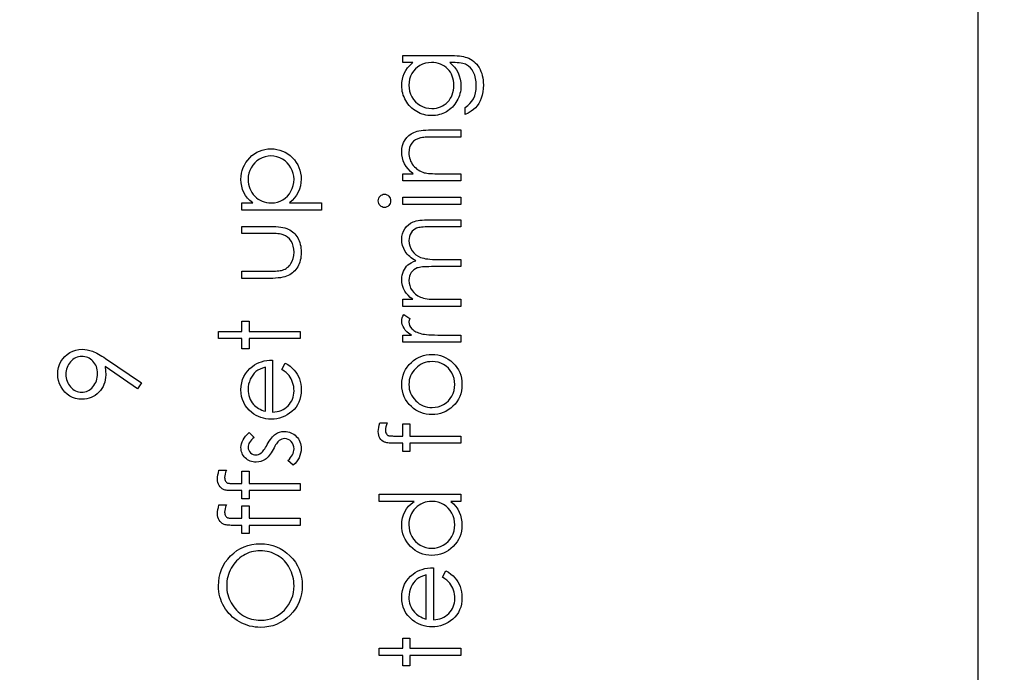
# Model space of a CAD drawing. Header units: inches. Extents: x 0.1 to 87.3, y 0.1 to 33.9.
# Tile 55 of 161: x 19.4 to 20.6, y 20.3 to 21.1. Entities that reach past the tile are written whole.
import ezdxf

# ---------------------------------------------------------------- set-up
doc = ezdxf.new("R2010")
doc.units = ezdxf.units.IN
doc.header["$MEASUREMENT"] = 0
doc.layers.add('DIMENSIONS', color=171, linetype='Continuous')
doc.layers.add('STATION_LINES', color=231, linetype='Continuous')
doc.styles.add('SLDTEXTSTYLE0', font='TXT', dxfattribs={"width": 0.75})
doc.dimstyles.new('SLDDIMSTYLE3', dxfattribs={"dimtxt": 0.125, "dimasz": 0.13, "dimexe": 0, "dimexo": 0.0625, "dimgap": 0.03125, "dimtad": 0, "dimtih": 1, "dimtoh": 1, "dimdec": 4, "dimlfac": 1.333333, "dimrnd": 1e-09, "dimzin": 12, "dimdsep": 46, "dimtxsty": 'SLDTEXTSTYLE0', "dimsah": 1, "dimcen": 0.09, "dimadec": 0, "dimazin": 3, "dimtfac": 1, "dimtdec": 4, "dimtofl": 0, "dimtmove": 0, "dimatfit": 3, "dimfxl": 0, "dimfrac": 2, "dimtolj": 1, "dimtzin": 12, "dimarcsym": 0})

# ---------------------------------------------------------------- blocks, each defined once
blk = doc.blocks.new('_D_6')
at = {"layer": 'DIMENSIONS'}
for p, q in [((1.8075, 22.5336), (1.8075, 18.1371)), ((31.7987, 22.2074), (31.7987, 18.1371)), ((1.8075, 18.2621), (17.0853, 18.2621)), ((31.7987, 18.2621), (17.7325, 18.2621))]:
    blk.add_line(p, q, dxfattribs=at)
for centre, start, end in [((17.3071, 18.2494), 153.4349, 206.5651), ((17.5106, 18.2494), 333.4349, 26.5651)]:
    blk.add_arc(centre, 0.2219, start, end, dxfattribs=at)
for points in [[(1.8075, 18.2621), (1.9375, 18.2421), (1.9375, 18.2821)], [(31.7987, 18.2621), (31.6687, 18.2821), (31.6687, 18.2421)]]:
    blk.add_solid(points, dxfattribs=at)
at = {"layer": 'DIMENSIONS', "insert": (17.1087, 18.3113), "char_height": 0.125, "attachment_point": 1, "style": 'SLDTEXTSTYLE0'}
blk.add_mtext('39.9883', dxfattribs=at)

msp = doc.modelspace()

# ---------------------------------------------------------------- linework, layer by layer
at = {"color": 7, "linetype": 'Continuous', "flags": 128}
for points in [[(19.900976, 21.029302), (19.900969, 21.037716), (19.900969, 21.037716), (19.955338, 21.037716), (19.955338, 21.037716), (19.958812, 21.037678), (19.962042, 21.037566), (19.965028, 21.037359), (19.96777, 21.037096), (19.970287, 21.036739), (19.97254, 21.036307), (19.974568, 21.0358), (19.976353, 21.035218), (19.976353, 21.035218), (19.978644, 21.034279), (19.980785, 21.03319), (19.982794, 21.03195), (19.984672, 21.030542), (19.986419, 21.028964), (19.988034, 21.027255), (19.989499, 21.025377), (19.990832, 21.02333), (19.992034, 21.021171), (19.993067, 21.018898), (19.993931, 21.016513), (19.994644, 21.014015), (19.995208, 21.011424), (19.995602, 21.008719), (19.995846, 21.005902), (19.995921, 21.002992), (19.995921, 21.002992), (19.995771, 20.998747), (19.995302, 20.994728), (19.994513, 20.990916), (19.993405, 20.987329), (19.992034, 20.984024), (19.990456, 20.981038), (19.988672, 20.97839), (19.986663, 20.976042), (19.984296, 20.973901), (19.981461, 20.971854), (19.978118, 20.969882), (19.974287, 20.968004), (19.974287, 20.968004), (19.974287, 20.976418), (19.974287, 20.976418), (19.977442, 20.97854), (19.980146, 20.980963), (19.982418, 20.983667), (19.984259, 20.986653), (19.985686, 20.989977), (19.9867, 20.993677), (19.987301, 20.997733), (19.987508, 21.002184), (19.987508, 21.002184), (19.987301, 21.006579), (19.9867, 21.010616), (19.985686, 21.014297), (19.984259, 21.017621), (19.982531, 21.020551), (19.980616, 21.02303), (19.978475, 21.025039), (19.976127, 21.026617), (19.974794, 21.027255), (19.973273, 21.0278), (19.971545, 21.028251), (19.969629, 21.028626), (19.967488, 21.028927), (19.96516, 21.029133), (19.962624, 21.029265), (19.959901, 21.029302), (19.959901, 21.029302), (19.956352, 21.029302), (19.956352, 21.029302), (19.959338, 21.026673), (19.961967, 21.023781), (19.964202, 21.020607), (19.96608, 21.017152), (19.967563, 21.013508), (19.968634, 21.009752), (19.969272, 21.005902), (19.969479, 21.001921), (19.969479, 21.001921), (19.969404, 20.999574), (19.969197, 20.997264), (19.968822, 20.994991), (19.968315, 20.992756), (19.967657, 20.990559), (19.966869, 20.988399), (19.965911, 20.986259), (19.964822, 20.984174), (19.963601, 20.982164), (19.962286, 20.980268), (19.960878, 20.978484), (19.959357, 20.976812), (19.957742, 20.975272), (19.956033, 20.973845), (19.954211, 20.97253), (19.952295, 20.971328), (19.950305, 20.970277), (19.948258, 20.969357), (19.946173, 20.968568), (19.944032, 20.967929), (19.941854, 20.967441), (19.939619, 20.967084), (19.937328, 20.966878), (19.934999, 20.966802), (19.934999, 20.966802), (19.93267, 20.966878), (19.93036, 20.967103), (19.928107, 20.96746), (19.925891, 20.967986), (19.923712, 20.968643), (19.921571, 20.96945), (19.919487, 20.970408), (19.917421, 20.971516), (19.91543, 20.972756), (19.913552, 20.974108), (19.911787, 20.975573), (19.910115, 20.97715), (19.908557, 20.97884), (19.90711, 20.980643), (19.905758, 20.982559), (19.904519, 20.984587), (19.903411, 20.98669), (19.902434, 20.988813), (19.901627, 20.990972), (19.900951, 20.993151), (19.900444, 20.995367), (19.900068, 20.99762), (19.899843, 20.999893), (19.899767, 21.002184), (19.899767, 21.002184), (19.899955, 21.005959), (19.9005, 21.009602), (19.901401, 21.013114), (19.902678, 21.016494), (19.904406, 21.019781), (19.906697, 21.02303), (19.909552, 21.026185), (19.912951, 21.029302), (19.912951, 21.029302), (19.900969, 21.029302)], [(19.908185, 21.00286), (19.908406, 20.999179), (19.909082, 20.99563), (19.91019, 20.992231), (19.911749, 20.988944), (19.913721, 20.985902), (19.916031, 20.983216), (19.918679, 20.980869), (19.921665, 20.978859), (19.924895, 20.977263), (19.928257, 20.976136), (19.931731, 20.975441), (19.935337, 20.975216), (19.935337, 20.975216), (19.93806, 20.975329), (19.94067, 20.975685), (19.943168, 20.976286), (19.945534, 20.977113), (19.947769, 20.978164), (19.949891, 20.97946), (19.951901, 20.981), (19.953779, 20.982765), (19.955488, 20.984719), (19.956972, 20.986822), (19.958211, 20.989076), (19.959244, 20.991442), (19.960033, 20.993958), (19.960615, 20.996625), (19.960953, 20.999423), (19.961066, 21.002353), (19.961066, 21.002353), (19.960953, 21.00532), (19.960615, 21.008137), (19.960051, 21.010804), (19.959263, 21.013321), (19.958249, 21.015687), (19.95699, 21.017903), (19.955525, 21.019988), (19.953835, 21.021903), (19.951957, 21.023631), (19.949929, 21.025133), (19.947769, 21.02641), (19.945478, 21.027462), (19.943037, 21.02827), (19.940445, 21.028833), (19.937722, 21.02919), (19.934849, 21.029302), (19.934849, 21.029302), (19.931111, 21.029096), (19.9276, 21.028457), (19.924275, 21.027387), (19.921158, 21.025903), (19.918303, 21.024025), (19.915787, 21.02179), (19.913552, 21.019218), (19.911655, 21.016269), (19.910134, 21.013095), (19.909045, 21.009809), (19.908406, 21.006391), (19.908181, 21.00286)], [(19.900976, 20.889879), (19.900969, 20.898293), (19.900969, 20.898293), (19.913327, 20.898293), (19.913327, 20.898293), (19.910021, 20.901053), (19.907204, 20.903946), (19.904857, 20.906988), (19.902998, 20.910181), (19.901589, 20.913505), (19.900575, 20.916979), (19.899974, 20.920603), (19.899767, 20.92436), (19.899767, 20.92436), (19.900012, 20.928153), (19.900744, 20.931721), (19.901946, 20.935064), (19.903636, 20.938182), (19.90574, 20.940999), (19.908181, 20.94344), (19.910942, 20.945468), (19.914059, 20.947102), (19.915824, 20.947778), (19.917796, 20.94836), (19.920012, 20.948849), (19.922454, 20.949262), (19.925121, 20.949562), (19.928013, 20.949788), (19.931149, 20.949938), (19.934492, 20.949975), (19.934492, 20.949975), (19.969479, 20.949975), (19.969479, 20.949975), (19.969479, 20.941562), (19.969479, 20.941562), (19.937252, 20.941562), (19.937252, 20.941562), (19.934454, 20.941543), (19.9319, 20.941506), (19.92959, 20.941431), (19.927524, 20.941318), (19.925684, 20.941168), (19.924106, 20.940999), (19.922754, 20.940792), (19.921665, 20.940567), (19.921665, 20.940567), (19.91851, 20.939609), (19.915787, 20.938276), (19.913458, 20.936585), (19.911561, 20.934538), (19.910078, 20.932134), (19.909026, 20.929393), (19.908388, 20.926313), (19.908181, 20.922895), (19.908181, 20.922895), (19.908256, 20.920866), (19.9085, 20.918895), (19.908913, 20.91696), (19.909496, 20.915101), (19.910228, 20.913279), (19.911111, 20.911514), (19.912181, 20.909805), (19.913402, 20.908152), (19.914754, 20.906594), (19.916162, 20.905185), (19.917665, 20.903908), (19.919242, 20.902762), (19.920895, 20.901767), (19.922623, 20.900903), (19.924444, 20.900171), (19.926322, 20.899589), (19.926322, 20.899589), (19.927712, 20.899288), (19.929365, 20.899025), (19.931262, 20.8988), (19.93344, 20.898612), (19.935863, 20.898481), (19.938548, 20.898368), (19.941497, 20.898312), (19.944708, 20.898293), (19.944708, 20.898293), (19.969479, 20.898293), (19.969479, 20.898293), (19.969479, 20.889879), (19.969479, 20.889879), (19.900969, 20.889879)], [(19.711588, 20.855625), (19.711586, 20.864038), (19.711586, 20.864038), (19.724263, 20.864038), (19.724263, 20.864038), (19.720901, 20.866799), (19.718009, 20.869747), (19.715624, 20.872902), (19.713708, 20.876264), (19.712262, 20.879832), (19.71121, 20.883588), (19.710591, 20.887551), (19.710384, 20.89172), (19.710384, 20.89172), (19.710553, 20.895363), (19.711023, 20.898894), (19.71183, 20.902274), (19.712976, 20.905523), (19.714422, 20.908641), (19.716206, 20.911608), (19.718309, 20.914462), (19.720732, 20.917167), (19.72338, 20.919646), (19.726178, 20.921787), (19.729089, 20.923608), (19.732131, 20.925092), (19.735324, 20.926256), (19.738629, 20.927083), (19.742085, 20.927571), (19.745653, 20.92774), (19.745653, 20.92774), (19.749296, 20.927571), (19.752808, 20.927083), (19.75617, 20.926275), (19.7594, 20.925129), (19.762499, 20.923646), (19.765447, 20.921843), (19.768245, 20.919721), (19.770912, 20.917261), (19.773354, 20.914575), (19.775457, 20.911758), (19.777241, 20.908791), (19.778706, 20.905711), (19.779833, 20.902481), (19.78064, 20.899119), (19.781129, 20.895607), (19.781298, 20.891983), (19.781298, 20.891983), (19.781091, 20.887907), (19.780453, 20.883982), (19.779382, 20.880245), (19.77788, 20.876658), (19.775964, 20.873259), (19.773617, 20.87001), (19.770856, 20.866949), (19.767682, 20.864038), (19.767682, 20.864038), (19.805336, 20.864038), (19.805336, 20.864038), (19.805336, 20.855625), (19.805336, 20.855625), (19.711586, 20.855625)], [(19.718804, 20.891645), (19.71891, 20.88879), (19.719286, 20.886048), (19.719887, 20.883419), (19.720751, 20.880902), (19.72184, 20.878499), (19.723173, 20.876226), (19.72477, 20.874048), (19.726591, 20.872001), (19.728601, 20.870142), (19.730723, 20.868526), (19.732977, 20.867155), (19.735343, 20.866029), (19.737822, 20.865165), (19.740432, 20.864545), (19.743155, 20.864169), (19.745991, 20.864038), (19.745991, 20.864038), (19.74971, 20.864263), (19.753221, 20.864921), (19.756546, 20.866029), (19.759682, 20.867587), (19.762574, 20.869559), (19.765128, 20.871926), (19.767382, 20.874668), (19.769316, 20.877785), (19.770875, 20.881147), (19.772002, 20.884602), (19.772659, 20.888133), (19.772884, 20.891776), (19.772884, 20.891776), (19.772659, 20.895344), (19.771983, 20.8988), (19.770875, 20.902161), (19.769297, 20.905392), (19.767325, 20.908415), (19.764997, 20.91112), (19.762292, 20.913486), (19.75925, 20.915533), (19.755982, 20.917186), (19.752658, 20.918387), (19.74924, 20.919082), (19.745747, 20.919326), (19.745747, 20.919326), (19.742235, 20.919101), (19.738817, 20.918387), (19.735474, 20.917223), (19.732244, 20.91557), (19.729239, 20.913542), (19.726573, 20.911176), (19.724281, 20.90849), (19.722328, 20.905486), (19.720788, 20.902237), (19.71968, 20.898856), (19.719023, 20.895326), (19.718798, 20.891645)], [(19.872126, 20.866404), (19.872255, 20.867963), (19.872649, 20.869409), (19.873325, 20.870742), (19.874245, 20.871944), (19.875353, 20.872959), (19.876593, 20.873672), (19.877926, 20.874104), (19.879372, 20.874254), (19.879372, 20.874254), (19.880781, 20.874104), (19.882095, 20.873672), (19.883316, 20.872959), (19.884424, 20.871944), (19.885344, 20.870742), (19.886021, 20.869409), (19.886415, 20.867963), (19.886546, 20.866404), (19.886546, 20.866404), (19.886415, 20.864864), (19.886021, 20.863456), (19.885344, 20.862122), (19.884424, 20.860921), (19.883316, 20.859925), (19.882095, 20.859212), (19.880781, 20.85878), (19.879372, 20.858629), (19.879372, 20.858629), (19.877926, 20.85878), (19.876593, 20.859212), (19.875353, 20.859925), (19.874245, 20.860921), (19.873325, 20.862122), (19.872649, 20.863456), (19.872255, 20.864864), (19.872123, 20.866404)], [(19.900976, 20.862235), (19.900969, 20.870649), (19.900969, 20.870649), (19.969479, 20.870649), (19.969479, 20.870649), (19.969479, 20.862235), (19.969479, 20.862235), (19.900969, 20.862235)], [(19.900976, 20.742043), (19.900969, 20.750456), (19.900969, 20.750456), (19.912876, 20.750456), (19.912876, 20.750456), (19.909796, 20.752785), (19.907167, 20.755151), (19.904988, 20.757536), (19.903242, 20.759959), (19.903242, 20.759959), (19.901721, 20.763358), (19.900631, 20.766851), (19.899993, 20.770419), (19.899767, 20.774082), (19.899767, 20.774082), (19.899899, 20.776561), (19.900256, 20.778964), (19.900876, 20.781312), (19.901739, 20.783584), (19.90281, 20.785744), (19.904031, 20.787678), (19.90542, 20.789425), (19.90696, 20.790946), (19.908763, 20.792317), (19.910942, 20.793613), (19.913439, 20.794796), (19.916313, 20.795885), (19.916313, 20.795885), (19.914341, 20.797012), (19.9125, 20.798214), (19.910773, 20.799491), (19.909176, 20.800824), (19.907693, 20.802233), (19.906322, 20.803698), (19.905082, 20.805238), (19.903974, 20.806853), (19.902134, 20.810196), (19.900819, 20.813689), (19.90003, 20.817276), (19.899767, 20.821013), (19.899767, 20.821013), (19.899993, 20.82445), (19.90065, 20.82768), (19.901758, 20.830703), (19.903317, 20.83352), (19.90527, 20.836056), (19.90758, 20.838253), (19.910247, 20.840093), (19.913252, 20.841577), (19.914942, 20.842197), (19.916839, 20.842723), (19.918942, 20.843173), (19.921233, 20.843549), (19.923712, 20.843831), (19.926398, 20.844037), (19.92929, 20.844169), (19.93237, 20.844206), (19.93237, 20.844206), (19.969479, 20.844206), (19.969479, 20.844206), (19.969479, 20.835793), (19.969479, 20.835793), (19.932332, 20.835793), (19.932332, 20.835793), (19.929703, 20.835774), (19.92728, 20.835699), (19.925083, 20.835567), (19.923092, 20.835398), (19.921308, 20.835173), (19.919749, 20.834891), (19.918397, 20.834572), (19.917271, 20.834196), (19.915317, 20.833257), (19.913571, 20.832037), (19.912031, 20.830534), (19.910679, 20.82875), (19.909589, 20.826741), (19.908801, 20.824525), (19.908331, 20.82214), (19.908181, 20.819548), (19.908181, 20.819548), (19.908425, 20.816374), (19.90912, 20.813351), (19.910303, 20.81044), (19.911937, 20.807679), (19.913965, 20.805163), (19.916313, 20.803022), (19.918979, 20.801238), (19.921947, 20.79981), (19.923637, 20.799228), (19.92559, 20.798721), (19.927806, 20.798308), (19.930304, 20.797951), (19.933027, 20.797688), (19.936032, 20.797482), (19.939299, 20.797369), (19.94283, 20.797331), (19.94283, 20.797331), (19.969479, 20.797331), (19.969479, 20.797331), (19.969479, 20.788918), (19.969479, 20.788918), (19.934642, 20.788918), (19.934642, 20.788918), (19.931694, 20.788899), (19.92897, 20.788824), (19.92651, 20.788692), (19.924294, 20.788523), (19.922322, 20.788298), (19.920613, 20.788035), (19.91913, 20.787716), (19.917909, 20.78734), (19.915806, 20.78642), (19.913928, 20.785199), (19.912275, 20.783678), (19.910829, 20.781875), (19.909665, 20.779847), (19.908838, 20.777612), (19.90835, 20.775208), (19.908181, 20.772617), (19.908181, 20.772617), (19.908406, 20.769574), (19.909101, 20.766626), (19.910247, 20.763771), (19.911843, 20.761029), (19.913834, 20.758513), (19.916144, 20.756334), (19.918754, 20.754513), (19.921684, 20.753048), (19.923336, 20.752447), (19.925196, 20.751921), (19.927261, 20.75147), (19.929534, 20.751114), (19.931994, 20.750813), (19.93468, 20.750625), (19.937553, 20.750494), (19.940652, 20.750456), (19.940652, 20.750456), (19.969479, 20.750456), (19.969479, 20.750456), (19.969479, 20.742043), (19.969479, 20.742043), (19.900969, 20.742043)], [(19.711588, 20.775096), (19.711586, 20.783509), (19.711586, 20.783509), (19.743362, 20.783509), (19.743362, 20.783509), (19.74616, 20.783528), (19.748714, 20.783584), (19.751062, 20.783697), (19.753184, 20.783847), (19.755062, 20.784035), (19.756733, 20.78426), (19.758161, 20.784523), (19.759381, 20.784843), (19.759381, 20.784843), (19.760902, 20.785406), (19.762349, 20.786063), (19.763701, 20.786852), (19.764978, 20.787735), (19.76618, 20.788749), (19.767288, 20.789876), (19.768321, 20.791096), (19.76926, 20.792448), (19.770837, 20.795397), (19.771983, 20.798627), (19.772659, 20.80212), (19.772884, 20.805876), (19.772884, 20.805876), (19.772659, 20.809632), (19.772002, 20.813088), (19.770893, 20.816243), (19.769354, 20.819097), (19.767457, 20.821595), (19.765259, 20.82368), (19.762799, 20.825351), (19.760057, 20.826591), (19.760057, 20.826591), (19.758931, 20.82691), (19.757541, 20.827192), (19.755869, 20.827436), (19.753916, 20.827642), (19.751681, 20.827793), (19.749184, 20.827886), (19.746404, 20.827962), (19.743362, 20.82798), (19.743362, 20.82798), (19.711586, 20.82798), (19.711586, 20.82798), (19.711586, 20.836394), (19.711586, 20.836394), (19.744939, 20.836394), (19.744939, 20.836394), (19.748339, 20.836337), (19.751531, 20.836187), (19.754517, 20.835924), (19.757278, 20.835549), (19.759813, 20.835079), (19.762123, 20.834497), (19.764227, 20.833802), (19.766123, 20.833013), (19.767851, 20.832112), (19.769485, 20.831117), (19.771025, 20.82999), (19.772471, 20.828788), (19.773804, 20.827454), (19.775063, 20.826027), (19.776208, 20.824487), (19.77726, 20.822835), (19.778199, 20.821088), (19.779025, 20.819229), (19.77972, 20.817257), (19.780284, 20.815191), (19.780734, 20.812994), (19.781053, 20.810703), (19.781241, 20.808318), (19.781298, 20.805801), (19.781298, 20.805801), (19.781241, 20.803303), (19.781053, 20.800899), (19.780734, 20.798608), (19.780284, 20.796411), (19.77972, 20.794326), (19.779025, 20.792355), (19.778199, 20.790477), (19.77726, 20.788711), (19.776208, 20.787059), (19.775044, 20.7855), (19.773804, 20.784054), (19.772452, 20.78272), (19.770987, 20.7815), (19.769429, 20.780392), (19.767776, 20.779378), (19.766029, 20.778476), (19.764114, 20.777687), (19.761973, 20.776992), (19.759588, 20.77641), (19.756996, 20.775941), (19.75416, 20.775565), (19.751118, 20.775302), (19.747832, 20.775152), (19.74432, 20.775096), (19.74432, 20.775096), (19.711586, 20.775096)], [(19.683942, 20.704182), (19.683942, 20.712596), (19.683942, 20.712596), (19.711586, 20.712596), (19.711586, 20.712596), (19.711586, 20.724615), (19.711586, 20.724615), (19.72, 20.724615), (19.72, 20.724615), (19.72, 20.712596), (19.72, 20.712596), (19.780096, 20.712596), (19.780096, 20.712596), (19.780096, 20.704182), (19.780096, 20.704182), (19.72, 20.704182), (19.72, 20.704182), (19.72, 20.692163), (19.72, 20.692163), (19.711586, 20.692163), (19.711586, 20.692163), (19.711586, 20.704182), (19.711586, 20.704182), (19.683942, 20.704182)], [(19.900976, 20.699975), (19.900969, 20.708389), (19.900969, 20.708389), (19.911054, 20.708389), (19.911054, 20.708389), (19.908275, 20.710305), (19.905909, 20.712276), (19.903955, 20.714286), (19.902415, 20.716352), (19.901251, 20.718474), (19.900425, 20.720652), (19.899937, 20.72285), (19.899767, 20.725103), (19.899767, 20.725103), (19.899918, 20.72685), (19.90035, 20.728653), (19.901082, 20.730512), (19.902115, 20.732427), (19.902115, 20.732427), (19.909402, 20.727808), (19.909402, 20.727808), (19.908876, 20.726587), (19.908481, 20.72546), (19.908256, 20.724427), (19.908181, 20.723507), (19.908181, 20.723507), (19.908406, 20.721497), (19.909082, 20.719507), (19.91019, 20.717572), (19.911768, 20.715657), (19.912726, 20.714737), (19.913815, 20.713873), (19.915036, 20.713084), (19.916369, 20.712333), (19.917815, 20.711638), (19.919411, 20.710999), (19.92112, 20.710417), (19.922942, 20.709891), (19.922942, 20.709891), (19.924576, 20.709535), (19.926604, 20.709234), (19.92897, 20.708971), (19.931731, 20.708765), (19.934849, 20.708596), (19.93836, 20.708483), (19.94221, 20.708408), (19.946455, 20.708389), (19.946455, 20.708389), (19.969479, 20.708389), (19.969479, 20.708389), (19.969479, 20.699975), (19.969479, 20.699975), (19.900969, 20.699975)], [(19.59312, 20.651899), (19.58844, 20.645175), (19.58844, 20.645175), (19.550335, 20.671242), (19.550335, 20.671242), (19.55088, 20.666247), (19.551049, 20.661382), (19.551049, 20.661382), (19.550917, 20.658434), (19.550542, 20.655617), (19.549922, 20.652894), (19.549039, 20.650302), (19.547913, 20.647805), (19.546542, 20.645438), (19.544908, 20.643166), (19.54303, 20.641025), (19.540964, 20.639072), (19.538786, 20.637363), (19.536494, 20.635936), (19.534091, 20.634752), (19.531555, 20.633851), (19.528907, 20.633194), (19.526147, 20.632799), (19.523273, 20.632668), (19.523273, 20.632668), (19.519348, 20.632912), (19.51563, 20.633626), (19.512099, 20.634828), (19.508756, 20.636499), (19.505695, 20.638621), (19.502953, 20.641138), (19.500531, 20.644067), (19.498427, 20.647391), (19.496737, 20.650978), (19.495535, 20.654697), (19.494803, 20.658547), (19.494559, 20.662509), (19.494559, 20.662509), (19.494803, 20.666397), (19.495498, 20.670134), (19.496681, 20.673721), (19.498333, 20.677158), (19.500418, 20.68035), (19.502859, 20.683167), (19.505695, 20.685628), (19.508888, 20.687731), (19.512343, 20.689402), (19.515911, 20.690604), (19.519574, 20.691318), (19.523367, 20.691562), (19.523367, 20.691562), (19.526316, 20.691412), (19.52932, 20.69098), (19.5324, 20.690229), (19.535555, 20.689196), (19.537189, 20.688557), (19.538917, 20.687787), (19.540701, 20.686905), (19.542579, 20.685909), (19.544551, 20.684801), (19.546579, 20.683581), (19.548701, 20.682228), (19.550899, 20.680764), (19.550899, 20.680764), (19.593116, 20.651899)], [(19.54144, 20.662941), (19.54134, 20.665176), (19.541095, 20.667279), (19.540664, 20.669289), (19.540063, 20.671167), (19.539293, 20.672951), (19.538354, 20.674622), (19.537246, 20.676162), (19.535969, 20.677608), (19.534579, 20.678904), (19.533095, 20.680031), (19.531555, 20.680989), (19.529959, 20.681759), (19.528269, 20.682379), (19.526522, 20.682811), (19.524701, 20.683055), (19.522804, 20.683149), (19.522804, 20.683149), (19.520907, 20.683055), (19.519085, 20.682773), (19.517339, 20.682285), (19.515649, 20.681609), (19.514033, 20.680745), (19.512493, 20.679693), (19.511029, 20.678435), (19.50962, 20.676989), (19.508343, 20.675411), (19.507235, 20.673759), (19.506296, 20.672012), (19.505545, 20.67019), (19.504944, 20.668294), (19.504512, 20.666303), (19.504268, 20.664237), (19.504174, 20.662077), (19.504174, 20.662077), (19.504268, 20.659936), (19.504512, 20.657889), (19.504944, 20.655918), (19.505545, 20.654021), (19.506296, 20.652199), (19.507235, 20.650453), (19.508343, 20.6488), (19.50962, 20.647222), (19.511029, 20.645776), (19.512493, 20.644537), (19.514033, 20.643485), (19.515649, 20.642621), (19.517339, 20.641945), (19.519085, 20.641457), (19.520907, 20.641175), (19.522804, 20.641081), (19.522804, 20.641081), (19.524701, 20.641175), (19.526522, 20.641476), (19.528269, 20.641983), (19.529959, 20.642678), (19.531555, 20.643579), (19.533095, 20.644687), (19.534579, 20.645983), (19.535969, 20.647485), (19.537246, 20.649119), (19.538354, 20.650847), (19.539293, 20.652669), (19.540063, 20.654547), (19.540664, 20.656518), (19.541095, 20.658584), (19.54134, 20.660725), (19.541434, 20.662941)], [(19.758467, 20.667862), (19.762386, 20.675336), (19.762386, 20.675336), (19.765522, 20.673496), (19.768339, 20.671524), (19.770837, 20.66942), (19.773016, 20.667167), (19.774931, 20.664782), (19.776584, 20.662265), (19.778011, 20.65958), (19.779175, 20.656763), (19.780096, 20.653777), (19.780772, 20.650603), (19.781166, 20.647241), (19.781298, 20.643692), (19.781298, 20.643692), (19.781129, 20.639748), (19.780622, 20.636029), (19.779776, 20.632536), (19.778593, 20.62925), (19.777072, 20.626207), (19.775213, 20.623372), (19.773016, 20.620742), (19.77048, 20.618357), (19.767738, 20.616216), (19.764903, 20.614357), (19.761973, 20.612799), (19.758968, 20.611521), (19.755851, 20.610507), (19.752677, 20.609794), (19.74939, 20.609381), (19.746029, 20.60923), (19.746029, 20.60923), (19.742874, 20.609362), (19.739794, 20.609719), (19.736808, 20.610338), (19.733897, 20.611202), (19.73108, 20.61231), (19.728357, 20.613662), (19.725709, 20.615277), (19.723155, 20.617118), (19.723155, 20.617118), (19.720169, 20.619728), (19.717577, 20.622545), (19.71538, 20.625569), (19.713577, 20.628818), (19.712187, 20.632273), (19.711192, 20.635936), (19.710591, 20.639804), (19.710384, 20.643898), (19.710384, 20.643898), (19.710591, 20.648105), (19.711229, 20.652105), (19.712281, 20.65588), (19.713765, 20.659429), (19.715643, 20.662772), (19.717971, 20.66589), (19.720713, 20.668801), (19.723868, 20.671486), (19.723868, 20.671486), (19.726328, 20.673214), (19.72892, 20.674698), (19.731681, 20.675975), (19.734573, 20.677007), (19.737615, 20.677834), (19.740808, 20.678435), (19.744151, 20.678792), (19.747644, 20.678942), (19.747644, 20.678942), (19.747644, 20.617644), (19.747644, 20.617644), (19.750348, 20.617813), (19.75294, 20.618188), (19.7554, 20.618789), (19.757729, 20.619616), (19.759926, 20.62063), (19.762011, 20.621869), (19.763964, 20.623334), (19.765804, 20.625006), (19.767457, 20.626846), (19.768903, 20.62878), (19.770124, 20.630827), (19.771119, 20.632987), (19.771889, 20.635241), (19.772433, 20.637607), (19.772771, 20.640067), (19.772884, 20.64264), (19.772884, 20.64264), (19.77279, 20.645157), (19.77249, 20.647617), (19.771983, 20.650058), (19.771269, 20.652462), (19.770405, 20.654772), (19.76941, 20.656894), (19.768283, 20.658828), (19.767025, 20.660594), (19.765504, 20.662303), (19.763569, 20.664087), (19.761222, 20.665946), (19.758461, 20.667862)], [(19.899772, 20.650133), (19.899937, 20.653983), (19.900481, 20.657645), (19.901364, 20.661157), (19.902585, 20.6645), (19.904181, 20.667655), (19.906115, 20.67066), (19.908406, 20.673496), (19.911054, 20.676162), (19.911054, 20.676162), (19.913684, 20.67836), (19.916444, 20.680275), (19.919299, 20.68189), (19.922285, 20.683205), (19.925402, 20.684238), (19.928614, 20.68497), (19.931956, 20.685402), (19.935412, 20.685552), (19.935412, 20.685552), (19.938886, 20.685402), (19.942248, 20.684933), (19.945497, 20.684163), (19.948652, 20.683073), (19.951676, 20.681684), (19.954605, 20.679975), (19.957403, 20.677965), (19.960108, 20.675637), (19.962587, 20.673064), (19.964728, 20.670322), (19.966549, 20.667411), (19.968033, 20.664312), (19.969197, 20.661026), (19.970024, 20.65757), (19.970512, 20.653946), (19.970681, 20.650133), (19.970681, 20.650133), (19.970512, 20.646302), (19.970024, 20.642659), (19.969197, 20.639203), (19.968033, 20.635917), (19.966549, 20.632799), (19.964728, 20.62987), (19.962587, 20.627128), (19.960108, 20.624555), (19.957403, 20.622226), (19.954605, 20.620217), (19.951676, 20.618508), (19.948652, 20.617118), (19.945497, 20.616029), (19.942248, 20.615259), (19.938886, 20.614789), (19.935412, 20.614639), (19.935412, 20.614639), (19.931975, 20.614789), (19.928632, 20.615221), (19.925421, 20.615954), (19.922341, 20.616986), (19.919355, 20.618301), (19.916482, 20.619916), (19.91374, 20.621832), (19.911111, 20.624029), (19.911111, 20.624029), (19.908444, 20.626696), (19.906153, 20.629532), (19.9042, 20.632536), (19.902603, 20.635729), (19.901364, 20.639072), (19.900481, 20.642584), (19.899937, 20.646283), (19.899767, 20.650133)], [(19.739234, 20.670528), (19.735906, 20.669533), (19.732958, 20.668312), (19.730329, 20.666904), (19.728075, 20.665289), (19.726084, 20.663448), (19.724319, 20.661307), (19.722723, 20.658904), (19.721352, 20.656218), (19.720244, 20.653363), (19.719436, 20.650415), (19.718967, 20.64741), (19.718798, 20.64433), (19.718798, 20.64433), (19.718892, 20.641814), (19.719192, 20.639372), (19.719699, 20.637025), (19.720413, 20.63479), (19.721314, 20.632611), (19.722403, 20.630546), (19.723718, 20.628574), (19.72522, 20.626677), (19.72522, 20.626677), (19.72646, 20.625362), (19.72785, 20.624142), (19.729371, 20.622996), (19.731061, 20.621944), (19.732883, 20.620968), (19.734855, 20.620066), (19.736958, 20.619259), (19.73923, 20.618526), (19.73923, 20.618526), (19.73923, 20.670528)], [(19.908185, 20.650096), (19.908312, 20.647373), (19.908688, 20.644743), (19.909308, 20.642208), (19.910172, 20.639785), (19.911298, 20.637438), (19.912669, 20.635203), (19.914284, 20.633062), (19.916162, 20.631015), (19.91821, 20.629156), (19.920369, 20.627541), (19.922623, 20.62617), (19.924989, 20.625043), (19.927449, 20.624179), (19.930022, 20.623559), (19.932689, 20.623184), (19.935468, 20.623052), (19.935468, 20.623052), (19.939055, 20.623278), (19.94253, 20.623954), (19.945873, 20.625099), (19.949084, 20.626677), (19.952051, 20.628649), (19.95468, 20.630959), (19.956934, 20.633569), (19.958831, 20.636499), (19.960333, 20.639673), (19.961404, 20.642997), (19.962061, 20.646471), (19.962267, 20.650096), (19.962267, 20.650096), (19.962061, 20.65372), (19.961404, 20.657195), (19.960333, 20.6605), (19.958831, 20.663674), (19.956934, 20.666603), (19.95468, 20.669233), (19.952051, 20.671524), (19.949084, 20.673496), (19.945873, 20.675092), (19.94253, 20.676238), (19.939055, 20.676914), (19.935468, 20.677139), (19.935468, 20.677139), (19.932689, 20.677007), (19.930022, 20.676632), (19.927449, 20.676012), (19.924989, 20.675148), (19.922623, 20.674021), (19.920369, 20.672632), (19.91821, 20.671017), (19.916162, 20.669139), (19.914284, 20.667092), (19.912669, 20.664951), (19.911298, 20.662716), (19.910172, 20.660387), (19.909308, 20.657946), (19.908688, 20.655429), (19.908312, 20.6528), (19.908181, 20.650096)], [(19.873893, 20.605024), (19.88264, 20.605024), (19.88264, 20.605024), (19.88172, 20.60262), (19.881063, 20.600404), (19.880668, 20.598357), (19.880537, 20.596497), (19.880537, 20.596497), (19.880612, 20.595239), (19.8808, 20.594075), (19.881138, 20.593042), (19.881607, 20.592103), (19.882171, 20.591314), (19.882753, 20.590676), (19.883391, 20.590206), (19.884067, 20.589906), (19.884481, 20.589793), (19.885044, 20.589718), (19.885758, 20.589624), (19.886621, 20.589568), (19.887617, 20.589511), (19.888744, 20.589492), (19.890039, 20.589455), (19.891467, 20.589455), (19.891467, 20.589455), (19.900969, 20.589455), (19.900969, 20.589455), (19.900969, 20.603822), (19.900969, 20.603822), (19.909383, 20.603822), (19.909383, 20.603822), (19.909383, 20.589436), (19.909383, 20.589436), (19.969479, 20.589399), (19.969479, 20.589399), (19.969479, 20.580985), (19.969479, 20.580985), (19.909383, 20.580985), (19.909383, 20.580985), (19.909383, 20.57137), (19.909383, 20.57137), (19.900969, 20.57137), (19.900969, 20.57137), (19.900969, 20.580985), (19.900969, 20.580985), (19.890021, 20.580985), (19.890021, 20.580985), (19.888199, 20.581004), (19.886528, 20.581079), (19.884969, 20.581173), (19.88356, 20.581323), (19.882283, 20.581511), (19.881138, 20.581755), (19.880142, 20.582018), (19.87926, 20.582337), (19.877739, 20.583126), (19.876368, 20.584159), (19.875147, 20.585417), (19.874076, 20.58692), (19.873231, 20.588629), (19.872612, 20.590507), (19.872255, 20.592554), (19.872123, 20.59477), (19.872123, 20.59477), (19.872236, 20.597023), (19.872574, 20.599483), (19.873119, 20.60215), (19.873889, 20.605024)], [(19.720134, 20.593605), (19.726009, 20.587896), (19.726009, 20.587896), (19.724319, 20.586394), (19.722854, 20.584891), (19.721615, 20.583389), (19.720601, 20.581924), (19.719812, 20.58044), (19.719248, 20.578976), (19.71891, 20.577511), (19.718798, 20.576065), (19.718798, 20.576065), (19.718967, 20.574299), (19.719492, 20.572666), (19.720356, 20.571144), (19.721558, 20.569773), (19.723004, 20.568628), (19.724563, 20.56782), (19.726235, 20.567332), (19.728019, 20.567163), (19.728019, 20.567163), (19.729634, 20.567313), (19.731192, 20.567745), (19.732732, 20.568478), (19.734235, 20.569492), (19.734235, 20.569492), (19.735005, 20.570149), (19.735812, 20.570975), (19.736639, 20.571952), (19.737503, 20.573097), (19.738404, 20.574412), (19.739343, 20.575877), (19.740301, 20.577492), (19.741296, 20.579276), (19.741296, 20.579276), (19.742536, 20.581455), (19.743756, 20.583445), (19.744977, 20.585267), (19.746198, 20.586901), (19.747381, 20.588347), (19.748564, 20.589624), (19.749747, 20.590713), (19.750912, 20.591615), (19.750912, 20.591615), (19.753334, 20.593004), (19.755926, 20.594018), (19.75863, 20.594601), (19.761503, 20.594807), (19.761503, 20.594807), (19.763532, 20.594713), (19.765485, 20.59445), (19.767363, 20.594), (19.769147, 20.59338), (19.770875, 20.592554), (19.772509, 20.591577), (19.774049, 20.590413), (19.775532, 20.589061), (19.776884, 20.587577), (19.778049, 20.586018), (19.779044, 20.584366), (19.779852, 20.582619), (19.78049, 20.580779), (19.780941, 20.578844), (19.781204, 20.576835), (19.781298, 20.574731), (19.781298, 20.574731), (19.781147, 20.571896), (19.780678, 20.569135), (19.779908, 20.566431), (19.778819, 20.563783), (19.777467, 20.561285), (19.775889, 20.559012), (19.774067, 20.556965), (19.77202, 20.555144), (19.77202, 20.555144), (19.765673, 20.560721), (19.765673, 20.560721), (19.767363, 20.562337), (19.768828, 20.56397), (19.770067, 20.565642), (19.771081, 20.567313), (19.77187, 20.569022), (19.772433, 20.570769), (19.772771, 20.572515), (19.772884, 20.574299), (19.772884, 20.574299), (19.772678, 20.576722), (19.772058, 20.578957), (19.771044, 20.581004), (19.769598, 20.582863), (19.767889, 20.584403), (19.766029, 20.585511), (19.76402, 20.586168), (19.76186, 20.586394), (19.76186, 20.586394), (19.760076, 20.586244), (19.758405, 20.585812), (19.756808, 20.585098), (19.755325, 20.584084), (19.755325, 20.584084), (19.754611, 20.583427), (19.753841, 20.582581), (19.753015, 20.581549), (19.75217, 20.580347), (19.75125, 20.578957), (19.750311, 20.577379), (19.749315, 20.575633), (19.748264, 20.573698), (19.748264, 20.573698), (19.74708, 20.571614), (19.745897, 20.569698), (19.744714, 20.567971), (19.74355, 20.566393), (19.742385, 20.565003), (19.741221, 20.563801), (19.740057, 20.56275), (19.738911, 20.561886), (19.738911, 20.561886), (19.736526, 20.560515), (19.733972, 20.559538), (19.731249, 20.558937), (19.728357, 20.55875), (19.728357, 20.55875), (19.72646, 20.558825), (19.724657, 20.55905), (19.722929, 20.559444), (19.721277, 20.55997), (19.719699, 20.560665), (19.718215, 20.56151), (19.716807, 20.562506), (19.715492, 20.563651), (19.71429, 20.564928), (19.713258, 20.56628), (19.712375, 20.567708), (19.711661, 20.56921), (19.711098, 20.570806), (19.710703, 20.572478), (19.710459, 20.574224), (19.710384, 20.576065), (19.710384, 20.576065), (19.710534, 20.578243), (19.710985, 20.580422), (19.711755, 20.582619), (19.712826, 20.584816), (19.714197, 20.586995), (19.715868, 20.589192), (19.71784, 20.591408), (19.720131, 20.593605)], [(19.684505, 20.549134), (19.693257, 20.549134), (19.693257, 20.549134), (19.692337, 20.54673), (19.691679, 20.544514), (19.691285, 20.542467), (19.691153, 20.540608), (19.691153, 20.540608), (19.691229, 20.53935), (19.691416, 20.538185), (19.691754, 20.537152), (19.692224, 20.536213), (19.692787, 20.535425), (19.693369, 20.534786), (19.694008, 20.534317), (19.694684, 20.534016), (19.695097, 20.533904), (19.695661, 20.533828), (19.696374, 20.533735), (19.697238, 20.533678), (19.698233, 20.533622), (19.69936, 20.533603), (19.700656, 20.533565), (19.702083, 20.533565), (19.702083, 20.533565), (19.711586, 20.533565), (19.711586, 20.533565), (19.711586, 20.547932), (19.711586, 20.547932), (19.72, 20.547932), (19.72, 20.547932), (19.72, 20.533547), (19.72, 20.533547), (19.780096, 20.533509), (19.780096, 20.533509), (19.780096, 20.525096), (19.780096, 20.525096), (19.72, 20.525096), (19.72, 20.525096), (19.72, 20.51548), (19.72, 20.51548), (19.711586, 20.51548), (19.711586, 20.51548), (19.711586, 20.525096), (19.711586, 20.525096), (19.700637, 20.525096), (19.700637, 20.525096), (19.698816, 20.525114), (19.697144, 20.52519), (19.695585, 20.525283), (19.694177, 20.525434), (19.6929, 20.525622), (19.691754, 20.525866), (19.690759, 20.526129), (19.689876, 20.526448), (19.688355, 20.527237), (19.686984, 20.52827), (19.685764, 20.529528), (19.684693, 20.53103), (19.683848, 20.532739), (19.683228, 20.534617), (19.682871, 20.536664), (19.68274, 20.53888), (19.68274, 20.53888), (19.682853, 20.541134), (19.683191, 20.543594), (19.683735, 20.546261), (19.684505, 20.549134)], [(19.87333, 20.520889), (19.969479, 20.520889), (19.969479, 20.520889), (19.969479, 20.512475), (19.969479, 20.512475), (19.957629, 20.512475), (19.957629, 20.512475), (19.960784, 20.509565), (19.963507, 20.506503), (19.965742, 20.503236), (19.967545, 20.499818), (19.968916, 20.496231), (19.969892, 20.492494), (19.970493, 20.488568), (19.970681, 20.484493), (19.970681, 20.484493), (19.970512, 20.480869), (19.970024, 20.477376), (19.969216, 20.474014), (19.968089, 20.470784), (19.966624, 20.467704), (19.96484, 20.464737), (19.962737, 20.46192), (19.960296, 20.459234), (19.957629, 20.456774), (19.954831, 20.454652), (19.951882, 20.452868), (19.948783, 20.451384), (19.945553, 20.450238), (19.942192, 20.449431), (19.93868, 20.448943), (19.935036, 20.448774), (19.935036, 20.448774), (19.931468, 20.448943), (19.928013, 20.449431), (19.924707, 20.450257), (19.921515, 20.451422), (19.918472, 20.452905), (19.915562, 20.454708), (19.912763, 20.456849), (19.910115, 20.459328), (19.907693, 20.462032), (19.905589, 20.464887), (19.903805, 20.467854), (19.902359, 20.470972), (19.901214, 20.474221), (19.900406, 20.477601), (19.899937, 20.481113), (19.899767, 20.484756), (19.899767, 20.484756), (19.899993, 20.488944), (19.900669, 20.492925), (19.901796, 20.4967), (19.903373, 20.500268), (19.90542, 20.50363), (19.907899, 20.506804), (19.910848, 20.509734), (19.914228, 20.512475), (19.914228, 20.512475), (19.873325, 20.512475), (19.873325, 20.512475), (19.873325, 20.520889)], [(19.684505, 20.508269), (19.693257, 20.508269), (19.693257, 20.508269), (19.692337, 20.505865), (19.691679, 20.503649), (19.691285, 20.501602), (19.691153, 20.499743), (19.691153, 20.499743), (19.691229, 20.498484), (19.691416, 20.49732), (19.691754, 20.496287), (19.692224, 20.495348), (19.692787, 20.494559), (19.693369, 20.493921), (19.694008, 20.493451), (19.694684, 20.493151), (19.695097, 20.493038), (19.695661, 20.492963), (19.696374, 20.492869), (19.697238, 20.492813), (19.698233, 20.492756), (19.69936, 20.492738), (19.700656, 20.4927), (19.702083, 20.4927), (19.702083, 20.4927), (19.711586, 20.4927), (19.711586, 20.4927), (19.711586, 20.507067), (19.711586, 20.507067), (19.72, 20.507067), (19.72, 20.507067), (19.72, 20.492681), (19.72, 20.492681), (19.780096, 20.492644), (19.780096, 20.492644), (19.780096, 20.48423), (19.780096, 20.48423), (19.72, 20.48423), (19.72, 20.48423), (19.72, 20.474615), (19.72, 20.474615), (19.711586, 20.474615), (19.711586, 20.474615), (19.711586, 20.48423), (19.711586, 20.48423), (19.700637, 20.48423), (19.700637, 20.48423), (19.698816, 20.484249), (19.697144, 20.484324), (19.695585, 20.484418), (19.694177, 20.484568), (19.6929, 20.484756), (19.691754, 20.485), (19.690759, 20.485263), (19.689876, 20.485582), (19.688355, 20.486371), (19.686984, 20.487404), (19.685764, 20.488662), (19.684693, 20.490165), (19.683848, 20.491874), (19.683228, 20.493752), (19.682871, 20.495799), (19.68274, 20.498015), (19.68274, 20.498015), (19.682853, 20.500268), (19.683191, 20.502729), (19.683735, 20.505395), (19.684505, 20.508269)], [(19.908185, 20.484869), (19.908406, 20.481188), (19.909064, 20.477657), (19.910172, 20.474277), (19.911712, 20.471028), (19.913665, 20.468023), (19.915956, 20.465338), (19.918623, 20.462971), (19.921627, 20.460924), (19.924858, 20.45929), (19.9282, 20.458126), (19.931618, 20.457412), (19.93513, 20.457187), (19.93513, 20.457187), (19.938623, 20.457431), (19.942041, 20.458126), (19.945365, 20.459309), (19.948633, 20.460962), (19.951676, 20.463028), (19.95438, 20.465394), (19.956709, 20.468098), (19.958681, 20.471122), (19.960258, 20.474371), (19.961366, 20.477732), (19.962042, 20.481207), (19.962267, 20.484794), (19.962267, 20.484794), (19.962042, 20.488437), (19.961385, 20.491986), (19.960258, 20.495423), (19.958699, 20.498766), (19.956765, 20.501865), (19.954511, 20.504607), (19.951957, 20.506935), (19.949065, 20.508907), (19.945929, 20.510466), (19.942605, 20.511593), (19.939093, 20.51225), (19.935374, 20.512475), (19.935374, 20.512475), (19.932539, 20.512344), (19.929816, 20.511968), (19.927205, 20.511349), (19.924726, 20.510485), (19.92236, 20.509358), (19.920106, 20.507987), (19.917984, 20.506372), (19.915975, 20.504494), (19.914153, 20.502447), (19.912557, 20.500287), (19.911223, 20.497996), (19.910134, 20.495611), (19.90927, 20.493094), (19.908669, 20.490465), (19.908294, 20.487723), (19.908181, 20.484869)], [(19.683942, 20.412716), (19.684167, 20.417918), (19.684825, 20.422895), (19.685933, 20.427665), (19.687491, 20.432228), (19.689501, 20.436567), (19.691942, 20.440679), (19.694834, 20.444586), (19.698158, 20.448267), (19.70182, 20.451628), (19.705689, 20.454539), (19.709764, 20.456999), (19.714027, 20.459009), (19.718516, 20.460586), (19.723192, 20.461694), (19.728094, 20.46237), (19.733183, 20.462596), (19.733183, 20.462596), (19.738235, 20.46237), (19.743099, 20.461694), (19.747756, 20.460586), (19.752226, 20.459027), (19.756489, 20.457018), (19.760564, 20.454558), (19.764452, 20.451647), (19.768133, 20.448304), (19.771494, 20.444642), (19.774424, 20.440773), (19.776884, 20.436717), (19.778913, 20.432454), (19.780471, 20.428003), (19.781598, 20.423364), (19.782274, 20.418519), (19.7825, 20.413467), (19.7825, 20.413467), (19.782274, 20.408378), (19.781598, 20.403476), (19.78049, 20.398781), (19.778931, 20.394293), (19.776922, 20.390011), (19.774462, 20.385917), (19.771551, 20.382029), (19.768208, 20.378348), (19.764546, 20.374987), (19.760696, 20.372095), (19.756639, 20.369634), (19.752414, 20.367625), (19.748001, 20.366047), (19.743399, 20.364939), (19.738611, 20.364263), (19.733634, 20.364038), (19.733634, 20.364038), (19.730291, 20.364132), (19.727005, 20.364451), (19.723774, 20.364958), (19.720601, 20.365672), (19.717502, 20.366592), (19.714459, 20.3677), (19.711473, 20.369033), (19.708563, 20.370555), (19.705745, 20.372264), (19.703098, 20.374123), (19.7006, 20.376114), (19.698271, 20.378273), (19.696093, 20.380564), (19.694064, 20.383006), (19.692186, 20.385597), (19.690477, 20.388339), (19.688937, 20.391194), (19.687623, 20.394086), (19.686496, 20.397053), (19.685576, 20.400077), (19.684862, 20.403138), (19.684355, 20.406274), (19.684036, 20.409467), (19.683942, 20.412716)], [(19.693559, 20.413129), (19.693632, 20.410462), (19.693895, 20.407833), (19.694308, 20.405241), (19.694891, 20.402687), (19.695642, 20.400171), (19.696562, 20.397673), (19.697651, 20.395232), (19.69891, 20.392809), (19.700318, 20.39048), (19.70182, 20.388283), (19.703454, 20.386217), (19.705201, 20.384283), (19.70706, 20.38248), (19.709051, 20.38079), (19.711135, 20.37925), (19.713351, 20.377841), (19.715661, 20.376583), (19.718028, 20.375475), (19.72045, 20.374555), (19.722967, 20.373804), (19.725521, 20.373203), (19.72815, 20.372789), (19.730836, 20.372527), (19.733596, 20.372451), (19.733596, 20.372451), (19.737653, 20.372639), (19.74154, 20.373203), (19.745259, 20.374123), (19.748846, 20.375437), (19.752245, 20.377109), (19.755494, 20.379156), (19.758574, 20.381579), (19.761503, 20.384377), (19.76417, 20.387438), (19.76648, 20.390649), (19.768433, 20.394011), (19.770048, 20.397523), (19.771288, 20.401204), (19.772171, 20.405016), (19.772715, 20.408997), (19.772884, 20.413129), (19.772884, 20.413129), (19.772809, 20.415908), (19.772565, 20.418632), (19.772152, 20.421317), (19.77157, 20.423946), (19.770837, 20.426519), (19.769936, 20.429036), (19.768865, 20.431496), (19.767645, 20.433919), (19.766274, 20.436247), (19.76479, 20.438445), (19.763194, 20.440492), (19.761466, 20.442426), (19.759607, 20.444229), (19.757635, 20.4459), (19.75555, 20.447421), (19.753334, 20.44883), (19.751043, 20.450088), (19.748677, 20.451177), (19.746254, 20.452098), (19.743756, 20.452849), (19.741202, 20.453431), (19.738592, 20.453844), (19.735906, 20.454107), (19.733164, 20.454182), (19.733164, 20.454182), (19.730441, 20.454107), (19.727774, 20.453844), (19.725183, 20.453431), (19.722648, 20.452849), (19.720187, 20.452098), (19.717802, 20.451177), (19.715474, 20.450088), (19.713201, 20.44883), (19.711023, 20.447421), (19.708957, 20.445881), (19.707004, 20.444191), (19.705163, 20.442388), (19.703436, 20.440435), (19.70182, 20.438332), (19.700299, 20.436116), (19.69891, 20.43375), (19.697651, 20.431308), (19.696562, 20.42881), (19.695642, 20.426294), (19.694891, 20.42374), (19.694308, 20.421129), (19.693895, 20.4185), (19.693632, 20.415833), (19.693557, 20.413129)], [(19.947848, 20.42327), (19.951769, 20.430745), (19.951769, 20.430745), (19.954906, 20.428904), (19.957723, 20.426932), (19.96022, 20.424829), (19.962399, 20.422575), (19.964315, 20.42019), (19.965967, 20.417674), (19.967394, 20.414988), (19.968559, 20.412171), (19.969479, 20.409185), (19.970155, 20.406011), (19.970549, 20.40265), (19.970681, 20.3991), (19.970681, 20.3991), (19.970512, 20.395157), (19.970005, 20.391438), (19.96916, 20.387945), (19.967977, 20.384658), (19.966455, 20.381616), (19.964596, 20.37878), (19.962399, 20.376151), (19.959864, 20.373766), (19.957122, 20.371625), (19.954286, 20.369766), (19.951356, 20.368207), (19.948351, 20.36693), (19.945234, 20.365916), (19.94206, 20.365202), (19.938774, 20.364789), (19.935412, 20.364639), (19.935412, 20.364639), (19.932257, 20.36477), (19.929177, 20.365127), (19.926191, 20.365747), (19.92328, 20.366611), (19.920463, 20.367719), (19.91774, 20.369071), (19.915092, 20.370686), (19.912538, 20.372527), (19.912538, 20.372527), (19.909552, 20.375137), (19.90696, 20.377954), (19.904763, 20.380978), (19.90296, 20.384227), (19.90157, 20.387682), (19.900575, 20.391344), (19.899974, 20.395213), (19.899767, 20.399307), (19.899767, 20.399307), (19.899974, 20.403514), (19.900613, 20.407514), (19.901664, 20.411289), (19.903148, 20.414838), (19.905026, 20.418181), (19.907355, 20.421298), (19.910097, 20.424209), (19.913252, 20.426895), (19.913252, 20.426895), (19.915712, 20.428623), (19.918303, 20.430106), (19.921064, 20.431383), (19.923956, 20.432416), (19.926999, 20.433242), (19.930191, 20.433843), (19.933534, 20.4342), (19.937027, 20.43435), (19.937027, 20.43435), (19.937027, 20.373052), (19.937027, 20.373052), (19.939731, 20.373221), (19.942323, 20.373597), (19.944783, 20.374198), (19.947112, 20.375024), (19.949309, 20.376038), (19.951394, 20.377278), (19.953347, 20.378743), (19.955187, 20.380414), (19.95684, 20.382255), (19.958286, 20.384189), (19.959507, 20.386236), (19.960502, 20.388396), (19.961272, 20.390649), (19.961817, 20.393016), (19.962155, 20.395476), (19.962267, 20.398049), (19.962267, 20.398049), (19.962174, 20.400565), (19.961873, 20.403025), (19.961366, 20.405467), (19.960652, 20.407871), (19.959789, 20.410181), (19.958793, 20.412303), (19.957666, 20.414237), (19.956408, 20.416002), (19.954887, 20.417711), (19.952953, 20.419495), (19.950605, 20.421355), (19.947844, 20.42327)], [(19.928615, 20.425937), (19.92529, 20.424942), (19.922341, 20.423721), (19.919712, 20.422312), (19.917458, 20.420697), (19.915468, 20.418857), (19.913702, 20.416716), (19.912106, 20.414312), (19.910735, 20.411627), (19.909627, 20.408772), (19.908819, 20.405824), (19.90835, 20.402819), (19.908181, 20.399739), (19.908181, 20.399739), (19.908275, 20.397222), (19.908575, 20.394781), (19.909082, 20.392433), (19.909796, 20.390199), (19.910697, 20.38802), (19.911787, 20.385954), (19.913101, 20.383982), (19.914604, 20.382086), (19.914604, 20.382086), (19.915843, 20.380771), (19.917233, 20.37955), (19.918754, 20.378405), (19.920444, 20.377353), (19.922266, 20.376376), (19.924238, 20.375475), (19.926341, 20.374668), (19.928614, 20.373935), (19.928614, 20.373935), (19.928614, 20.425937)], [(19.87333, 20.330985), (19.873325, 20.339399), (19.873325, 20.339399), (19.900969, 20.339399), (19.900969, 20.339399), (19.900969, 20.351418), (19.900969, 20.351418), (19.909383, 20.351418), (19.909383, 20.351418), (19.909383, 20.339399), (19.909383, 20.339399), (19.969479, 20.339399), (19.969479, 20.339399), (19.969479, 20.330985), (19.969479, 20.330985), (19.909383, 20.330985), (19.909383, 20.330985), (19.909383, 20.318966), (19.909383, 20.318966), (19.900969, 20.318966), (19.900969, 20.318966), (19.900969, 20.330985), (19.900969, 20.330985), (19.873325, 20.330985)]]:
    msp.add_lwpolyline(points, dxfattribs=at)
at = {"layer": 'STATION_LINES'}
msp.add_line((20.578685, 19.600705), (20.578685, 22.614639), dxfattribs=at)

# ---------------------------------------------------------------- dimensions: what is measured, and where the dimension line sits
at = {"layer": 'DIMENSIONS'}
dim = msp.add_linear_dim(base=(1.807477, 18.262123), p1=(31.798685, 22.257365), p2=(1.807477, 22.583647), text='(<>)', dimstyle='SLDDIMSTYLE3', dxfattribs=at)
dim.commit()
dim.dimension.update_dxf_attribs({"geometry": '_D_6', "text_midpoint": (17.408862, 18.262123), "dimtype": 160})

doc.saveas('drawing.dxf')
